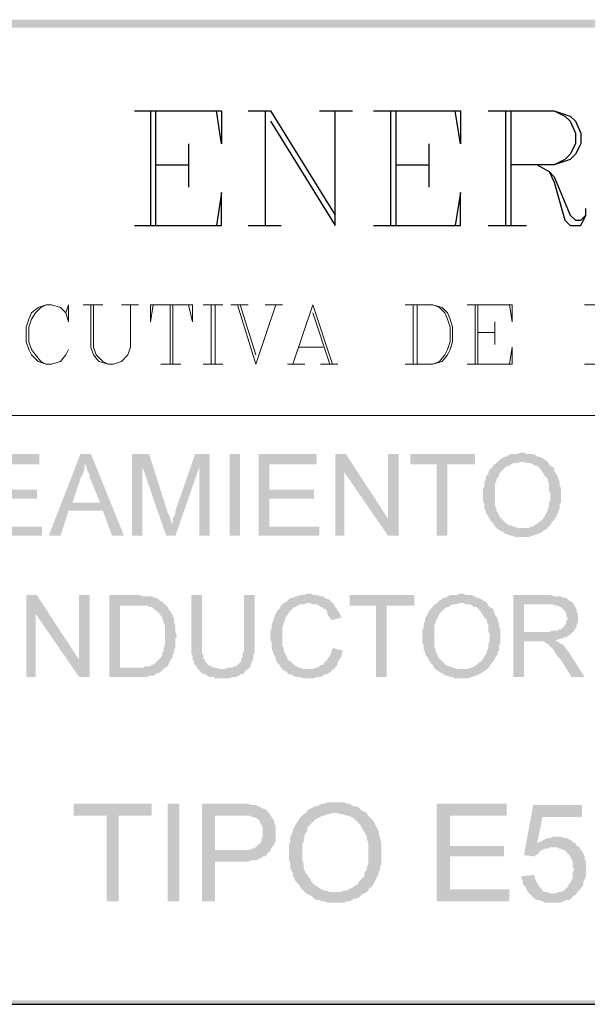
# Model space of a CAD drawing. Header units: millimetres. Extents: x 7 to 3083, y -677 to 294.
# Tile 162 of 256: x 1387 to 1405, y 3 to 35. Entities that reach past the tile are written whole.
import ezdxf

# ---------------------------------------------------------------- set-up
doc = ezdxf.new("R2010")
doc.units = ezdxf.units.MM
for name, color, linetype, lineweight in [('DGE_CONTORNOS', 7, 'Continuous', 0), ('DGE_DATOS', 7, 'Continuous', 0), ('DGE_RELLENO', 7, 'Continuous', 0)]:
    doc.layers.add(name, color=color, linetype=linetype, lineweight=lineweight)

# ---------------------------------------------------------------- blocks, each defined once
blk = doc.blocks.new('DGE_BT_005')
at = {"layer": 'DGE_RELLENO', "true_color": 0x000000}
for points in [[(23.4527, 34.8263), (23.7067, 34.5723), (201.9723, 34.8263)], [(23.7067, 34.5723), (201.9723, 34.8263), (201.8453, 34.5723)], [(107.315, 20.8986), (105.4523, 20.8986), (105.4523, 18.2739), (107.3997, 18.2739), (107.3997, 18.5703), (105.791, 18.5703), (105.791, 19.4593), (107.2303, 19.4593), (107.2303, 19.7556), (105.791, 19.7556), (105.791, 20.5599), (107.315, 20.5599)], [(108.966, 20.8986), (108.6273, 20.8986), (107.6113, 18.2739), (107.9923, 18.2739), (108.2463, 19.0783), (109.347, 19.0783), (108.3733, 19.3323), (108.6273, 20.0943), (108.6273, 20.1366), (108.6697, 20.1789), (108.712, 20.2636), (108.712, 20.306), (108.7543, 20.3906), (108.7543, 20.5176), (108.7967, 20.6023)], [(108.966, 20.8986), (108.7967, 20.6023), (108.7967, 20.5176), (108.839, 20.4329), (108.839, 20.3906), (108.8813, 20.306), (108.9237, 20.2213), (108.9237, 20.1366), (108.966, 20.0519), (109.2623, 19.3323), (108.3733, 19.3323), (109.347, 19.0783), (109.6433, 18.2739), (110.0243, 18.2739)], [(110.8287, 20.8986), (110.2783, 20.8986), (110.2783, 18.2739), (110.617, 18.2739), (110.617, 20.4753)], [(110.8287, 20.8986), (110.617, 20.4753), (111.379, 18.2739), (111.5483, 18.6549), (111.5483, 18.7396), (111.506, 18.782), (111.506, 18.8666), (111.4637, 18.9513), (111.4213, 19.0359)], [(112.776, 20.8986), (112.3103, 20.8986), (111.6753, 19.0783), (111.6753, 18.9936), (111.633, 18.9089), (111.5907, 18.8243), (111.5907, 18.6973), (111.5483, 18.6549), (111.379, 18.2739), (111.6753, 18.2739), (112.4373, 20.4753)], [(112.776, 20.8986), (112.4373, 20.4753), (112.4373, 18.2739), (112.776, 18.2739)], [(113.411, 20.8986), (113.7497, 20.8986), (113.7497, 18.2739), (113.411, 18.2739), (113.411, 20.8986)], [(116.205, 20.8986), (114.3423, 20.8986), (114.3423, 18.2739), (116.2897, 18.2739), (116.2897, 18.5703), (114.681, 18.5703), (114.681, 19.4593), (116.1203, 19.4593), (116.1203, 19.7556), (114.681, 19.7556), (114.681, 20.5599), (116.205, 20.5599)], [(117.1363, 20.8986), (116.7977, 20.8986), (116.7977, 18.2739), (117.094, 18.2739), (117.094, 20.306)], [(117.1363, 20.8986), (117.094, 20.306), (118.491, 18.2739), (118.491, 18.8243)], [(118.8297, 20.8986), (118.491, 20.8986), (118.491, 18.2739), (118.8297, 18.2739)], [(121.285, 20.8986), (119.2107, 20.8986), (119.2107, 20.5599), (120.0573, 20.5599), (120.0573, 18.2739), (120.396, 18.2739), (120.396, 20.5599), (121.285, 20.5599)], [(122.809, 20.9409), (122.7243, 20.9409), (122.6397, 20.8986), (122.428, 20.8986), (122.3433, 20.8563), (122.301, 20.814), (122.2163, 20.814), (122.174, 20.7716), (122.0893, 20.7293), (122.047, 20.6869), (122.0047, 20.6446), (122.8513, 20.6446), (122.936, 20.6023), (123.063, 20.6023), (123.1477, 20.5599), (123.19, 20.5176), (123.2747, 20.5176), (123.317, 20.4753), (123.3593, 20.4329), (123.4017, 20.3906), (123.444, 20.306), (123.4863, 20.2636), (123.5287, 20.1789), (123.571, 20.1366), (123.6133, 20.0943), (123.6133, 20.0096), (123.6557, 19.9673), (123.6557, 19.7133), (123.698, 19.6709), (123.698, 19.4169), (123.6557, 19.3323), (123.6557, 19.2053), (123.6133, 19.1206), (123.6133, 19.0783), (123.571, 18.9936), (123.5287, 18.9513), (123.5287, 18.9089), (123.4863, 18.8666), (123.444, 18.782), (123.3593, 18.7396), (123.317, 18.6973), (123.2747, 18.6549), (123.19, 18.6126), (123.1477, 18.5703), (123.063, 18.5703), (123.0207, 18.5279), (122.809, 18.5279), (123.6133, 18.5279), (123.6557, 18.5703), (123.698, 18.6126), (123.7403, 18.6973), (123.7827, 18.7396), (123.825, 18.782), (123.8673, 18.8666), (123.9097, 18.9513), (123.952, 18.9936), (123.952, 19.0783), (123.9943, 19.1206), (123.9943, 19.29), (124.0367, 19.3323), (124.0367, 19.798), (123.9943, 19.8826), (123.9943, 20.0096), (123.952, 20.0943), (123.952, 20.1366), (123.9097, 20.2213), (123.8673, 20.2636), (123.8673, 20.306), (123.825, 20.3483), (123.825, 20.4329), (123.7827, 20.4753), (123.698, 20.5176), (123.6557, 20.5599), (123.6133, 20.6446), (123.571, 20.6869), (123.4863, 20.7293), (123.444, 20.7716), (123.4017, 20.7716), (123.3593, 20.814), (123.2747, 20.814), (123.2323, 20.8563), (123.1477, 20.8986), (122.936, 20.8986), (122.8513, 20.9409)], [(122.0047, 20.6446), (121.9623, 20.6023), (121.8777, 20.5599), (121.8777, 20.5176), (121.8353, 20.4753), (121.793, 20.4329), (121.7507, 20.3906), (121.7083, 20.306), (121.7083, 20.2636), (121.666, 20.2213), (121.6237, 20.1366), (121.6237, 20.0519), (121.5813, 20.0096), (121.5813, 19.8403), (121.539, 19.798), (121.539, 19.3746), (121.5813, 19.29), (121.5813, 19.163), (121.6237, 19.0783), (121.6237, 19.0359), (121.666, 18.9513), (121.7083, 18.9089), (121.7083, 18.8666), (121.7507, 18.8243), (121.793, 18.7396), (121.8353, 18.6973), (121.8777, 18.6549), (121.92, 18.5703), (121.9623, 18.5279), (122.0047, 18.4856), (122.0893, 18.4433), (122.1317, 18.4009), (122.174, 18.4009), (122.2163, 18.3586), (122.301, 18.3163), (122.3433, 18.3163), (122.428, 18.2739), (122.5127, 18.2739), (122.555, 18.2316), (122.809, 18.2316), (123.0207, 18.2316), (123.1053, 18.2739), (123.1477, 18.2739), (123.2323, 18.3163), (123.2747, 18.3163), (123.3593, 18.3586), (123.444, 18.4009), (123.4863, 18.4433), (123.571, 18.4856), (123.6133, 18.5279), (122.6397, 18.5279), (122.555, 18.5703), (122.5127, 18.5703), (122.428, 18.6126), (122.3857, 18.6126), (122.301, 18.6549), (122.2587, 18.6973), (122.2163, 18.7396), (122.174, 18.782), (122.1317, 18.8243), (122.0893, 18.8666), (122.047, 18.9089), (122.047, 18.9513), (122.0047, 19.0359), (121.9623, 19.0783), (121.9623, 19.163), (121.92, 19.2476), (121.92, 19.9249), (121.9623, 20.0096), (121.9623, 20.0519), (122.0047, 20.1366), (122.047, 20.1789), (122.047, 20.2213), (122.0893, 20.306), (122.1317, 20.3483), (122.174, 20.3906), (122.2163, 20.4329), (122.2587, 20.4753), (122.3433, 20.5176), (122.3857, 20.5176), (122.428, 20.5599), (122.5127, 20.6023), (122.6397, 20.6023), (122.7243, 20.6446), (122.809, 20.6446)], [(107.2303, 16.3689), (106.8917, 16.3689), (106.8917, 13.7443), (107.188, 13.7443), (107.188, 15.7763)], [(107.2303, 16.3689), (107.188, 15.7763), (108.585, 13.7443), (108.585, 14.2946)], [(108.9237, 16.3689), (108.585, 16.3689), (108.585, 13.7443), (108.9237, 13.7443)], [(110.4477, 16.3689), (109.5587, 16.3689), (109.5587, 13.7443), (110.7863, 13.7443), (110.8287, 13.7866), (110.9557, 13.7866), (111.0403, 13.8289), (111.0827, 13.8713), (111.1673, 13.8713), (111.2097, 13.9136), (111.252, 13.956), (111.2943, 13.9983), (111.3367, 14.0406), (109.8973, 14.0406), (109.8973, 16.0303), (110.4477, 16.0303), (111.3367, 16.0726), (111.2943, 16.115), (111.252, 16.1573), (111.1673, 16.1996), (111.125, 16.2419), (111.0403, 16.2843), (110.998, 16.2843), (110.9133, 16.3266), (110.617, 16.3266), (110.5323, 16.3689)], [(112.522, 16.3689), (112.1833, 16.3689), (112.1833, 14.5063), (112.2257, 14.4216), (112.2257, 14.2946), (112.268, 14.2523), (112.268, 14.1676), (112.3103, 14.1253), (112.3527, 14.0829), (112.395, 13.9983), (113.157, 13.9983), (113.0723, 13.9983), (112.9877, 14.0406), (112.903, 14.0406), (112.8607, 14.0829), (112.8183, 14.0829), (112.7337, 14.1253), (112.6913, 14.1676), (112.649, 14.2099), (112.6067, 14.2946), (112.5643, 14.3369), (112.5643, 14.464), (112.522, 14.5063), (112.522, 14.8449)], [(114.2153, 16.3689), (113.8767, 16.3689), (113.8767, 14.5909), (113.8343, 14.5063), (113.8343, 14.3793), (113.792, 14.3369), (113.792, 14.2523), (113.7497, 14.2099), (113.7073, 14.1676), (113.665, 14.1253), (113.6227, 14.0829), (113.538, 14.0829), (113.4957, 14.0406), (113.3263, 14.0406), (113.284, 13.9983), (112.395, 13.9983), (112.4373, 13.956), (112.4797, 13.9136), (112.522, 13.8713), (112.6067, 13.8289), (112.649, 13.8289), (112.6913, 13.7866), (112.776, 13.7443), (112.903, 13.7443), (112.9453, 13.7019), (113.411, 13.7019), (113.4957, 13.7443), (113.6227, 13.7443), (113.7073, 13.7866), (113.7497, 13.8289), (113.8343, 13.8289), (113.8767, 13.8713), (113.919, 13.956), (114.0037, 13.9983), (114.046, 14.0406), (114.0883, 14.0829), (114.0883, 14.1676), (114.1307, 14.2099), (114.1307, 14.2523), (114.173, 14.3369), (114.173, 14.464), (114.2153, 14.5063), (114.2153, 14.8449)], [(115.951, 16.4113), (115.8663, 16.4113), (115.824, 16.3689), (115.6547, 16.3689), (115.6123, 16.3266), (115.5277, 16.3266), (115.443, 16.2843), (115.4007, 16.2843), (115.316, 16.2419), (115.2737, 16.1996), (115.2313, 16.1573), (115.1467, 16.115), (115.1043, 16.0726), (115.062, 16.0303), (115.0197, 15.9456), (114.9773, 15.9033), (114.935, 15.8609), (114.8927, 15.7763), (114.8503, 15.6916), (114.8503, 15.6493), (114.808, 15.5646), (114.808, 15.5223), (114.7657, 15.4376), (114.7657, 15.3106), (114.7233, 15.2259), (114.7233, 14.9296), (114.7657, 14.8449), (114.7657, 14.6333), (114.808, 14.5486), (114.808, 14.5063), (114.8503, 14.4216), (114.8927, 14.3793), (114.8927, 14.2946), (114.935, 14.2099), (114.9773, 14.1676), (115.0197, 14.1253), (115.062, 14.0406), (115.1043, 13.9983), (115.1467, 13.956), (115.951, 13.9983), (115.7393, 13.9983), (115.697, 14.0406), (115.6123, 14.0406), (115.57, 14.0829), (115.4853, 14.1253), (115.443, 14.1676), (115.4007, 14.2099), (115.3583, 14.2523), (115.2737, 14.2946), (115.2737, 14.3369), (115.2313, 14.4216), (115.189, 14.5063), (115.1467, 14.5486), (115.1467, 14.6756), (115.1043, 14.7603), (115.1043, 15.3529), (115.1467, 15.4376), (115.1467, 15.4799), (115.189, 15.5646), (115.189, 15.607), (115.2313, 15.6916), (115.2737, 15.7339), (115.316, 15.8186), (115.3583, 15.8609), (115.4007, 15.9033), (115.443, 15.9456), (115.4853, 15.988), (115.5277, 15.988), (115.6123, 16.0303), (115.6547, 16.0726), (115.824, 16.0726), (115.8663, 16.115), (116.713, 16.115), (116.6707, 16.1573), (116.6283, 16.1996), (116.586, 16.2419), (116.5437, 16.2419), (116.459, 16.2843), (116.4167, 16.3266), (116.332, 16.3266), (116.2473, 16.3689), (116.1203, 16.3689), (116.0357, 16.4113)], [(116.713, 16.115), (115.951, 16.115), (115.9933, 16.115), (116.078, 16.0726), (116.205, 16.0726), (116.2897, 16.0303), (116.332, 15.988), (116.3743, 15.988), (116.4167, 15.9456), (116.5013, 15.9033), (116.5437, 15.8186), (116.5437, 15.7763), (116.586, 15.6916), (116.6283, 15.6493), (116.6707, 15.5646), (117.0093, 15.6493), (116.967, 15.6916), (116.967, 15.7339), (116.9247, 15.8186), (116.8823, 15.8609), (116.84, 15.9456), (116.7977, 15.988), (116.7553, 16.0726)], [(119.3377, 16.3689), (117.2633, 16.3689), (117.2633, 16.0303), (118.11, 16.0303), (118.11, 13.7443), (118.4487, 13.7443), (118.4487, 16.0303), (119.3377, 16.0303)], [(120.0573, 16.115), (120.015, 16.0726), (119.9303, 16.0303), (119.9303, 15.988), (119.888, 15.9456), (119.8457, 15.9033), (119.8033, 15.8609), (119.761, 15.7763), (119.761, 15.7339), (119.7187, 15.6916), (119.6763, 15.607), (119.6763, 15.5223), (119.634, 15.4799), (119.634, 15.3106), (119.5917, 15.2683), (119.5917, 14.8449), (119.634, 14.7603), (119.634, 14.6333), (119.6763, 14.5486), (119.6763, 14.5063), (119.7187, 14.4216), (119.761, 14.3793), (119.761, 14.3369), (119.8033, 14.2946), (119.8457, 14.2099), (119.888, 14.1676), (119.9303, 14.1253), (119.9727, 14.0406), (120.015, 13.9983), (120.0573, 13.956), (120.142, 13.9136), (120.1843, 13.8713), (120.2267, 13.8713), (120.269, 13.8289), (120.3537, 13.7866), (120.396, 13.7866), (120.4807, 13.7443), (120.5653, 13.7443), (120.6077, 13.7019), (120.8617, 13.7019), (121.0733, 13.7019), (121.158, 13.7443), (121.2003, 13.7443), (121.285, 13.7866), (121.3273, 13.7866), (121.412, 13.8289), (121.4967, 13.8713), (121.539, 13.9136), (121.6237, 13.956), (121.666, 13.9983), (120.6923, 13.9983), (120.6077, 14.0406), (120.5653, 14.0406), (120.4807, 14.0829), (120.4383, 14.0829), (120.3537, 14.1253), (120.3113, 14.1676), (120.269, 14.2099), (120.2267, 14.2523), (120.1843, 14.2946), (120.142, 14.3369), (120.0997, 14.3793), (120.0997, 14.4216), (120.0573, 14.5063), (120.015, 14.5486), (120.015, 14.6333), (119.9727, 14.7179), (119.9727, 15.3953), (120.015, 15.4799), (120.015, 15.5223), (120.0573, 15.607), (120.0997, 15.6493), (120.0997, 15.6916), (120.142, 15.7763), (120.1843, 15.8186), (120.2267, 15.8609), (120.269, 15.9033), (120.3113, 15.9456), (120.396, 15.988), (120.4383, 15.988), (120.4807, 16.0303), (120.5653, 16.0726), (120.6923, 16.0726), (120.777, 16.115), (120.8617, 16.115)], [(120.8617, 16.4113), (120.777, 16.4113), (120.6923, 16.3689), (120.4807, 16.3689), (120.396, 16.3266), (120.3537, 16.2843), (120.269, 16.2843), (120.2267, 16.2419), (120.142, 16.1996), (120.0997, 16.1573), (120.0573, 16.115), (120.904, 16.115), (120.9887, 16.0726), (121.1157, 16.0726), (121.2003, 16.0303), (121.2427, 15.988), (121.3273, 15.988), (121.3697, 15.9456), (121.412, 15.9033), (121.4543, 15.8609), (121.4967, 15.7763), (121.539, 15.7339), (121.5813, 15.6493), (121.6237, 15.607), (121.666, 15.5646), (121.666, 15.4799), (121.7083, 15.4376), (121.7083, 15.1836), (121.7507, 15.1413), (121.7507, 14.8873), (121.7083, 14.8026), (121.7083, 14.6756), (121.666, 14.5909), (121.666, 14.5486), (121.6237, 14.464), (121.5813, 14.4216), (121.5813, 14.3793), (121.539, 14.3369), (121.4967, 14.2523), (121.412, 14.2099), (121.3697, 14.1676), (121.3273, 14.1253), (121.2427, 14.0829), (121.2003, 14.0406), (121.1157, 14.0406), (121.0733, 13.9983), (120.8617, 13.9983), (121.666, 13.9983), (121.7083, 14.0406), (121.7507, 14.0829), (121.793, 14.1676), (121.8353, 14.2099), (121.8777, 14.2523), (121.92, 14.3369), (121.9623, 14.4216), (122.0047, 14.464), (122.0047, 14.5486), (122.047, 14.5909), (122.047, 14.7603), (122.0893, 14.8026), (122.0893, 15.2683), (122.047, 15.3529), (122.047, 15.4799), (122.0047, 15.5646), (122.0047, 15.607), (121.9623, 15.6916), (121.92, 15.7339), (121.92, 15.7763), (121.8777, 15.8186), (121.8777, 15.9033), (121.8353, 15.9456), (121.7507, 15.988), (121.7083, 16.0303), (121.666, 16.115), (121.6237, 16.1573), (121.539, 16.1996), (121.4967, 16.2419), (121.4543, 16.2419), (121.412, 16.2843), (121.3273, 16.2843), (121.285, 16.3266), (121.2003, 16.3689), (120.9887, 16.3689), (120.904, 16.4113)], [(123.6557, 16.3689), (122.5127, 16.3689), (122.5127, 13.7443), (122.8513, 13.7443), (122.8513, 14.8873), (123.2323, 14.8873), (123.8673, 14.9296), (123.9097, 14.9296), (123.9943, 14.972), (124.079, 14.972), (124.1213, 15.0143), (124.206, 15.0143), (124.2483, 15.0566), (124.333, 15.0989), (124.3753, 15.1413), (124.4177, 15.1836), (122.8513, 15.1836), (122.8513, 16.0726), (123.6557, 16.0726), (124.4177, 16.115), (124.3753, 16.1573), (124.2907, 16.1996), (124.2483, 16.2419), (124.206, 16.2843), (124.1213, 16.2843), (124.0367, 16.3266), (123.825, 16.3266), (123.7403, 16.3689)], [(124.4177, 16.115), (123.6557, 16.0726), (123.7827, 16.0726), (123.8673, 16.0303), (123.952, 16.0303), (123.9943, 15.988), (124.0367, 15.988), (124.079, 15.9456), (124.1213, 15.9033), (124.1637, 15.8609), (124.206, 15.7763), (124.206, 15.7339), (124.2483, 15.6493), (124.2483, 15.607), (124.206, 15.5223), (124.206, 15.4799), (124.1637, 15.3953), (124.1213, 15.3529), (124.079, 15.3106), (124.0367, 15.2683), (123.952, 15.2683), (123.952, 15.2259), (123.7403, 15.2259), (123.6557, 15.1836), (122.8513, 15.1836), (124.4177, 15.1836), (124.46, 15.2259), (124.5023, 15.3106), (124.5447, 15.3529), (124.5447, 15.4376), (124.587, 15.4799), (124.587, 15.7763), (124.5447, 15.8186), (124.5447, 15.9033), (124.5023, 15.988), (124.46, 16.0303), (124.46, 16.0726)], [(111.3367, 16.0726), (110.4477, 16.0303), (110.7863, 16.0303), (110.8287, 15.988), (110.9133, 15.988), (110.9557, 15.9456), (110.998, 15.9033), (111.0827, 15.8609), (111.125, 15.8186), (111.1673, 15.7763), (111.2097, 15.6916), (111.252, 15.6493), (111.252, 15.607), (111.2943, 15.5223), (111.2943, 15.4799), (111.3367, 15.3953), (111.3367, 14.7603), (111.2943, 14.6756), (111.2943, 14.5486), (111.252, 14.5486), (111.252, 14.464), (111.2097, 14.3793), (111.1673, 14.3369), (111.125, 14.2946), (111.0827, 14.2523), (111.0403, 14.2099), (110.998, 14.1676), (110.9133, 14.1253), (110.8287, 14.0829), (110.7017, 14.0829), (110.617, 14.0406), (109.8973, 14.0406), (111.3367, 14.0406), (111.4213, 14.0829), (111.4637, 14.1676), (111.4637, 14.2099), (111.506, 14.2523), (111.5483, 14.3369), (111.5907, 14.3793), (111.5907, 14.464), (111.633, 14.5486), (111.633, 14.6333), (111.6753, 14.6756), (111.6753, 14.972), (111.7177, 15.0566), (111.7177, 15.0989), (111.6753, 15.1836), (111.6753, 15.3953), (111.633, 15.4799), (111.633, 15.607), (111.5907, 15.6916), (111.5907, 15.7339), (111.5483, 15.7763), (111.506, 15.8609), (111.4637, 15.9033), (111.4213, 15.988), (111.379, 16.0303)], [(123.8673, 14.9296), (123.2323, 14.8873), (123.4863, 14.8873), (123.5287, 14.8449), (123.6133, 14.8026), (123.6557, 14.7603), (123.698, 14.7179), (123.7827, 14.6333), (123.825, 14.5909), (123.825, 14.5486), (123.8673, 14.5063), (123.9097, 14.4216), (123.952, 14.3793), (124.0367, 14.2946), (124.3753, 13.7443), (124.7987, 13.7443), (124.333, 14.464), (124.2907, 14.5486), (124.2483, 14.5909), (124.206, 14.6333), (124.1637, 14.7179), (124.1213, 14.7603), (124.079, 14.8026), (124.0367, 14.8026), (123.9943, 14.8449), (123.9097, 14.8873)], [(116.713, 14.6756), (116.713, 14.6333), (116.6707, 14.5909), (116.6707, 14.5063), (116.6283, 14.4216), (116.586, 14.3793), (116.5437, 14.2946), (116.5013, 14.2523), (116.459, 14.2099), (116.4167, 14.1676), (116.4167, 14.1253), (116.332, 14.1253), (116.2897, 14.0829), (116.205, 14.0406), (116.1627, 14.0406), (116.078, 13.9983), (115.951, 13.9983), (115.1467, 13.956), (115.2313, 13.9136), (115.2737, 13.8713), (115.316, 13.8289), (115.4007, 13.8289), (115.443, 13.7866), (115.5277, 13.7443), (115.6547, 13.7443), (115.7393, 13.7019), (116.1203, 13.7019), (116.205, 13.7443), (116.332, 13.7443), (116.4167, 13.7866), (116.459, 13.8289), (116.5437, 13.8289), (116.586, 13.8713), (116.6707, 13.9136), (116.6707, 13.956), (116.7553, 13.9983), (116.7977, 14.0406), (116.84, 14.0829), (116.8823, 14.1676), (116.8823, 14.2099), (116.9247, 14.2946), (116.967, 14.3369), (117.0093, 14.4216), (117.0093, 14.5063), (117.0517, 14.5909)], [(110.9133, 9.6803), (108.4157, 9.6803), (108.4157, 9.2993), (109.474, 9.2993), (109.474, 6.5476), (109.855, 6.5476), (109.855, 9.2993), (110.9133, 9.2993)], [(111.4213, 9.6803), (111.8023, 9.6803), (111.8023, 6.5476), (111.4213, 6.5476), (111.4213, 9.6803)], [(113.7073, 9.6803), (112.522, 9.6803), (112.522, 6.5476), (112.9453, 6.5476), (112.9453, 7.8176), (114.0037, 7.8176), (114.0883, 7.8599), (114.2577, 7.8599), (114.3423, 7.9023), (114.427, 7.9446), (114.4693, 7.9869), (114.554, 7.9869), (114.5963, 8.0293), (114.6387, 8.114), (114.681, 8.114), (112.9453, 8.1986), (112.9453, 9.2993), (114.7233, 9.2993), (114.681, 9.3839), (114.6387, 9.4263), (114.554, 9.5109), (114.5117, 9.5109), (114.427, 9.5533), (114.3423, 9.5956), (114.2577, 9.638), (114.0883, 9.638), (114.0037, 9.6803), (113.792, 9.6803)], [(116.7977, 9.7226), (116.5437, 9.7226), (116.459, 9.6803), (116.3743, 9.6803), (116.2897, 9.638), (116.205, 9.5956), (116.1203, 9.5956), (116.078, 9.5533), (115.9933, 9.5109), (115.9087, 9.4686), (115.8663, 9.3839), (116.8823, 9.3839), (116.967, 9.3416), (117.0517, 9.3416), (117.1363, 9.2993), (117.221, 9.2993), (117.3057, 9.257), (117.3903, 9.2146), (117.4327, 9.1723), (117.475, 9.13), (117.5597, 9.0453), (117.602, 9.0029), (117.6443, 8.9183), (117.6867, 8.8336), (117.729, 8.7913), (117.7713, 8.7066), (117.8137, 8.622), (117.8137, 8.5373), (117.856, 8.4526), (117.856, 7.7329), (117.8137, 7.6483), (117.8137, 7.5636), (117.7713, 7.5213), (117.729, 7.4366), (117.729, 7.3519), (117.6867, 7.3096), (117.602, 7.2249), (117.5597, 7.1826), (117.5173, 7.098), (117.4327, 7.0556), (117.3903, 7.0133), (117.3057, 6.9709), (117.221, 6.9286), (117.1363, 6.8863), (117.0517, 6.8863), (116.967, 6.8439), (116.7977, 6.8439), (117.8137, 6.8439), (117.856, 6.8863), (117.8983, 6.9709), (117.983, 7.0133), (118.0253, 7.098), (118.0677, 7.1826), (118.11, 7.2673), (118.1523, 7.3519), (118.1947, 7.4366), (118.1947, 7.4789), (118.237, 7.5636), (118.237, 7.6483), (118.2793, 7.7329), (118.2793, 8.4526), (118.237, 8.5373), (118.237, 8.622), (118.1947, 8.7066), (118.1947, 8.7913), (118.1523, 8.8759), (118.11, 8.9606), (118.0677, 9.0453), (118.0253, 9.13), (117.983, 9.1723), (117.8983, 9.257), (117.856, 9.2993), (117.8137, 9.3839), (117.729, 9.4263), (117.6443, 9.4686), (117.602, 9.5109), (117.5597, 9.5533), (117.475, 9.5956), (117.3903, 9.5956), (117.3057, 9.638), (117.2633, 9.6803), (117.1787, 9.6803), (117.094, 9.7226), (116.8823, 9.7226)], [(122.301, 9.6803), (120.0573, 9.6803), (120.0573, 6.5476), (122.3857, 6.5476), (122.3857, 6.9286), (120.4807, 6.9286), (120.4807, 7.9869), (122.2163, 7.9869), (122.2163, 8.3256), (120.4807, 8.3256), (120.4807, 9.2993), (122.301, 9.2993)], [(124.714, 9.638), (123.1477, 9.638), (122.8513, 8.0293), (123.19, 7.9869), (123.2323, 8.0293), (123.317, 8.0716), (123.3593, 8.1563), (123.444, 8.1986), (123.5287, 8.2409), (123.6133, 8.2409), (123.698, 8.2833), (123.7827, 8.2833), (124.587, 8.3256), (124.5447, 8.3256), (124.5023, 8.4103), (123.2747, 8.4103), (123.444, 9.257), (124.714, 9.257)], [(114.7233, 9.2993), (113.7497, 9.2993), (114.046, 9.2993), (114.1307, 9.257), (114.173, 9.257), (114.2577, 9.2146), (114.3423, 9.1723), (114.3847, 9.0876), (114.427, 9.0029), (114.4693, 8.9183), (114.4693, 8.622), (114.427, 8.5373), (114.427, 8.4526), (114.3847, 8.4103), (114.3, 8.3256), (114.2577, 8.2833), (114.173, 8.2409), (114.1307, 8.2409), (114.046, 8.1986), (112.9453, 8.1986), (114.681, 8.114), (114.7233, 8.1986), (114.7657, 8.2833), (114.808, 8.3256), (114.8503, 8.4103), (114.8927, 8.4949), (114.8927, 8.9606), (114.8503, 9.0453), (114.8503, 9.13), (114.808, 9.1723), (114.7657, 9.257)], [(115.8663, 9.3839), (115.7817, 9.3416), (115.7393, 9.2993), (115.697, 9.257), (115.6547, 9.2146), (115.6123, 9.13), (115.57, 9.0876), (115.5277, 9.0029), (115.4853, 8.9183), (115.443, 8.8759), (115.443, 8.7913), (115.4007, 8.7066), (115.3583, 8.622), (115.3583, 8.4526), (115.316, 8.3679), (115.316, 7.8599), (115.3583, 7.7753), (115.3583, 7.606), (115.4007, 7.5213), (115.443, 7.4366), (115.443, 7.3519), (115.4853, 7.3096), (115.4853, 7.2673), (115.5277, 7.1826), (115.57, 7.1403), (115.6547, 7.0556), (115.697, 6.9709), (115.7393, 6.9286), (115.824, 6.8439), (115.8663, 6.8016), (115.951, 6.7593), (116.0357, 6.7169), (116.078, 6.6746), (116.1203, 6.6323), (116.205, 6.59), (116.2897, 6.59), (116.3743, 6.5476), (116.459, 6.5476), (116.5437, 6.5053), (117.094, 6.5053), (117.1787, 6.5476), (117.2633, 6.5476), (117.348, 6.59), (117.3903, 6.6323), (117.475, 6.6323), (117.5597, 6.6746), (117.602, 6.7169), (117.6443, 6.7593), (117.729, 6.8016), (117.8137, 6.8439), (116.7977, 6.8439), (116.6283, 6.8439), (116.5437, 6.8863), (116.459, 6.8863), (116.3743, 6.9286), (116.2897, 6.9709), (116.2473, 7.0133), (116.1627, 7.0556), (116.1203, 7.098), (116.0357, 7.1826), (115.9933, 7.2673), (115.951, 7.3096), (115.9087, 7.3943), (115.8663, 7.4366), (115.824, 7.5213), (115.7817, 7.606), (115.7817, 7.7753), (115.7393, 7.8599), (115.7393, 8.3679), (115.7817, 8.4526), (115.7817, 8.5373), (115.824, 8.622), (115.824, 8.7066), (115.8663, 8.7489), (115.9087, 8.8336), (115.9087, 8.9183), (115.951, 8.9606), (115.9933, 9.0029), (116.078, 9.0876), (116.1203, 9.13), (116.1627, 9.1723), (116.2473, 9.2146), (116.332, 9.257), (116.3743, 9.2993), (116.459, 9.2993), (116.5437, 9.3416), (116.6283, 9.3416), (116.713, 9.3839), (116.7977, 9.3839)], [(123.8673, 8.622), (123.7827, 8.622), (123.698, 8.5796), (123.6133, 8.5796), (123.5287, 8.5373), (123.444, 8.4949), (123.3593, 8.4526), (123.2747, 8.4103), (124.5023, 8.4103), (124.4177, 8.4526), (124.3753, 8.4949), (124.2907, 8.5373), (124.206, 8.5796), (124.1213, 8.5796), (124.0367, 8.622), (123.952, 8.622)], [(124.587, 8.3256), (123.7827, 8.2833), (123.9097, 8.2833), (123.9943, 8.2409), (124.0367, 8.2409), (124.1213, 8.1986), (124.206, 8.1563), (124.2483, 8.0716), (124.2907, 8.0716), (124.333, 7.9869), (124.3753, 7.9023), (124.4177, 7.8599), (124.4177, 7.6483), (124.46, 7.5636), (124.4177, 7.4789), (124.4177, 7.3096), (124.3753, 7.2249), (124.333, 7.1403), (124.2907, 7.098), (124.2483, 7.0133), (124.1637, 6.9286), (124.1213, 6.8863), (124.0367, 6.8439), (123.952, 6.8439), (123.8673, 6.8016), (123.7827, 6.8016), (124.5447, 6.8016), (124.587, 6.8863), (124.6293, 6.8863), (124.6717, 6.9709), (124.714, 7.0133), (124.7563, 7.098), (124.7563, 7.1826), (124.7987, 7.2673), (124.841, 7.3519), (124.841, 7.8176), (124.7987, 7.9023), (124.7987, 7.9869), (124.7563, 8.0716), (124.714, 8.1563), (124.6717, 8.1986), (124.6293, 8.2833)], [(123.19, 7.3943), (122.7667, 7.3519), (122.7667, 7.3096), (122.809, 7.2249), (122.809, 7.1403), (122.8513, 7.0556), (122.8937, 7.0133), (122.936, 6.9286), (122.9783, 6.8439), (123.0207, 6.8016), (123.1053, 6.7169), (123.1477, 6.6746), (123.19, 6.6323), (123.2747, 6.59), (123.3593, 6.59), (123.444, 6.5476), (123.5287, 6.5053), (123.7827, 6.5053), (124.0367, 6.5053), (124.1213, 6.5476), (124.206, 6.59), (124.2907, 6.59), (124.3753, 6.6323), (124.4177, 6.7169), (124.5023, 6.7593), (124.5447, 6.8016), (123.7827, 6.8016), (123.698, 6.8016), (123.6133, 6.8439), (123.5287, 6.8439), (123.444, 6.8863), (123.4017, 6.9709), (123.3593, 7.0133), (123.317, 7.0556), (123.2747, 7.1403), (123.2323, 7.2249), (123.19, 7.3096)], [(201.9723, 3.2456), (201.8453, 3.3726), (23.5797, 3.2456)], [(201.8453, 3.3726), (23.5797, 3.2456), (23.7067, 3.3726)]]:
    blk.add_hatch(color=18, dxfattribs=at).paths.add_polyline_path(points, flags=0)
at = {"layer": 'DGE_CONTORNOS', "lineweight": 25}
for points in [[(110.363, 31.9053), (113.157, 31.9053), (113.157, 30.847), (112.9877, 31.9053)], [(110.871, 31.9053), (110.871, 28.2223)], [(111.0403, 31.9053), (111.0403, 28.2223)], [(114.0037, 31.9053), (114.7233, 31.9053)], [(114.554, 31.9053), (114.554, 28.2223)], [(114.7233, 31.9053), (116.7977, 28.5609)], [(114.7233, 31.5666), (116.7977, 28.2223), (116.7977, 31.9053)], [(116.2897, 31.9053), (117.348, 31.9053)], [(118.0253, 31.9053), (120.8193, 31.9053), (120.8193, 30.847), (120.65, 31.9053)], [(118.5757, 31.9053), (118.5757, 28.2223)], [(118.745, 31.9053), (118.745, 28.2223)], [(121.7083, 31.9053), (123.825, 31.9053), (124.333, 31.7359), (124.5023, 31.5666), (124.6717, 31.1856), (124.6717, 30.847), (124.5023, 30.5083), (124.333, 30.339), (123.825, 30.1696), (122.428, 30.1696)], [(122.2587, 31.9053), (122.2587, 28.2223)], [(122.428, 31.9053), (122.428, 28.2223)], [(123.825, 31.9053), (124.1637, 31.7359), (124.333, 31.5666), (124.5023, 31.1856), (124.5023, 30.847), (124.333, 30.5083), (124.1637, 30.339), (123.825, 30.1696)], [(112.0987, 30.847), (112.0987, 29.4499)], [(119.8033, 30.847), (119.8033, 29.4499)], [(111.0403, 30.1696), (112.0987, 30.1696)], [(118.745, 30.1696), (119.8033, 30.1696)], [(123.2747, 30.1696), (123.6557, 29.9579), (123.825, 29.7886), (124.333, 28.5609), (124.5023, 28.3916), (124.6717, 28.3916), (124.841, 28.5609)], [(123.6557, 29.9579), (123.825, 29.6193), (124.1637, 28.3916), (124.333, 28.2223), (124.6717, 28.2223), (124.841, 28.5609), (124.841, 28.7726)], [(110.363, 28.2223), (113.157, 28.2223), (113.157, 29.2806), (112.9877, 28.2223)], [(118.0253, 28.2223), (120.8193, 28.2223), (120.8193, 29.2806), (120.65, 28.2223)], [(114.0037, 28.2223), (115.062, 28.2223)], [(121.7083, 28.2223), (122.936, 28.2223)], [(7.874, 3.2456), (201.9723, 3.2456)]]:
    blk.add_lwpolyline(points, dxfattribs=at)
at = {"layer": 'DGE_CONTORNOS', "lineweight": 5}
for points in [[(108.1617, 25.4283), (108.2463, 25.132), (108.2463, 25.6823), (108.1617, 25.4283), (107.9923, 25.5976), (107.696, 25.6823), (107.5267, 25.6823), (107.2727, 25.5976), (107.061, 25.4283), (106.9763, 25.2166), (106.8917, 24.9626), (106.8917, 24.497), (106.9763, 24.2429), (107.061, 24.0736), (107.2727, 23.8619), (107.5267, 23.7773), (107.696, 23.7773), (107.9923, 23.8619), (108.1617, 24.0736), (108.2463, 24.2429)], [(107.5267, 25.6823), (107.3573, 25.5976), (107.188, 25.4283), (107.061, 25.2166), (106.9763, 24.9626), (106.9763, 24.497), (107.061, 24.2429), (107.188, 24.0736), (107.3573, 23.8619), (107.5267, 23.7773)], [(108.712, 25.6823), (109.347, 25.6823)], [(108.966, 25.6823), (108.966, 24.3276), (109.0507, 24.0736), (109.22, 23.8619), (109.5163, 23.7773), (109.6857, 23.7773), (109.9397, 23.8619), (110.1513, 24.0736), (110.236, 24.3276), (110.236, 25.6823)], [(109.0507, 25.6823), (109.0507, 24.3276), (109.1353, 24.0736), (109.347, 23.8619), (109.5163, 23.7773)], [(109.9397, 25.6823), (110.49, 25.6823)], [(110.9557, 25.6823), (110.871, 25.132), (110.871, 25.6823), (112.2257, 25.6823), (112.2257, 25.132), (112.0987, 25.6823)], [(111.506, 25.6823), (111.506, 23.7773)], [(111.5907, 25.6823), (111.5907, 23.7773)], [(112.5643, 25.6823), (113.1993, 25.6823)], [(112.8183, 25.6823), (112.8183, 23.7773)], [(112.9453, 25.6823), (112.9453, 23.7773)], [(113.4533, 25.6823), (114.0037, 25.6823)], [(113.665, 25.6823), (114.2577, 23.7773)], [(113.7497, 25.6823), (114.2577, 24.0736)], [(114.8927, 25.6823), (114.2577, 23.7773)], [(114.554, 25.6823), (115.1043, 25.6823)], [(115.443, 23.7773), (116.078, 25.6823), (116.713, 23.7773)], [(119.0413, 25.6823), (119.9303, 25.6823), (120.2267, 25.5976), (120.396, 25.4283), (120.4807, 25.2166), (120.5653, 24.9626), (120.5653, 24.497), (120.4807, 24.2429), (120.396, 24.0736), (120.2267, 23.8619), (119.9303, 23.7773), (119.0413, 23.7773)], [(119.2953, 25.6823), (119.2953, 23.7773)], [(119.4223, 25.6823), (119.4223, 23.7773)], [(119.9303, 25.6823), (120.142, 25.5976), (120.3113, 25.4283), (120.396, 25.2166), (120.4807, 24.9626), (120.4807, 24.497), (120.396, 24.2429), (120.3113, 24.0736), (120.142, 23.8619), (119.9303, 23.7773)], [(121.031, 25.6823), (122.4703, 25.6823), (122.4703, 25.132), (122.3857, 25.6823)], [(121.285, 25.6823), (121.285, 23.7773)], [(121.3697, 25.6823), (121.3697, 23.7773)], [(124.7987, 25.6823), (125.8993, 25.6823), (126.1533, 25.5976), (126.238, 25.513), (126.3227, 25.3013), (126.3227, 25.0473), (126.238, 24.8779), (126.1533, 24.7933), (125.8993, 24.7086), (125.1797, 24.7086)], [(116.078, 25.4283), (116.6283, 23.7773)], [(121.92, 25.132), (121.92, 24.4123)], [(121.3697, 24.7933), (121.92, 24.7933)], [(115.6123, 24.3276), (116.4167, 24.3276)], [(121.031, 23.7773), (122.4703, 23.7773), (122.4703, 24.3276), (122.3857, 23.7773)], [(111.2097, 23.7773), (111.8447, 23.7773)], [(112.5643, 23.7773), (113.1993, 23.7773)], [(115.2737, 23.7773), (115.824, 23.7773)], [(116.332, 23.7773), (116.8823, 23.7773)], [(124.7987, 23.7773), (125.4337, 23.7773)]]:
    blk.add_lwpolyline(points, dxfattribs=at)
at = {"layer": 'DGE_CONTORNOS', "lineweight": 9}
blk.add_lwpolyline([(23.5797, 22.1263), (201.9723, 22.1263)], dxfattribs=at)
at = {"layer": 'DGE_CONTORNOS', "lineweight": 13}
blk.add_lwpolyline([(23.5797, 3.2456), (201.9723, 3.2456)], dxfattribs=at)
at = {"layer": 'DGE_DATOS', "flags": 1}
for tag, p in [('NORMA', (12, -5)), ('LAMINA', (12, -8)), ('PAGINA_PDF', (12, -11))]:
    blk.add_attdef(tag, p, '', height=1.5, dxfattribs=at)

msp = doc.modelspace()

# ---------------------------------------------------------------- block references
msp.add_blockref('DGE_BT_005', (1280, 0))

doc.saveas('drawing.dxf')
